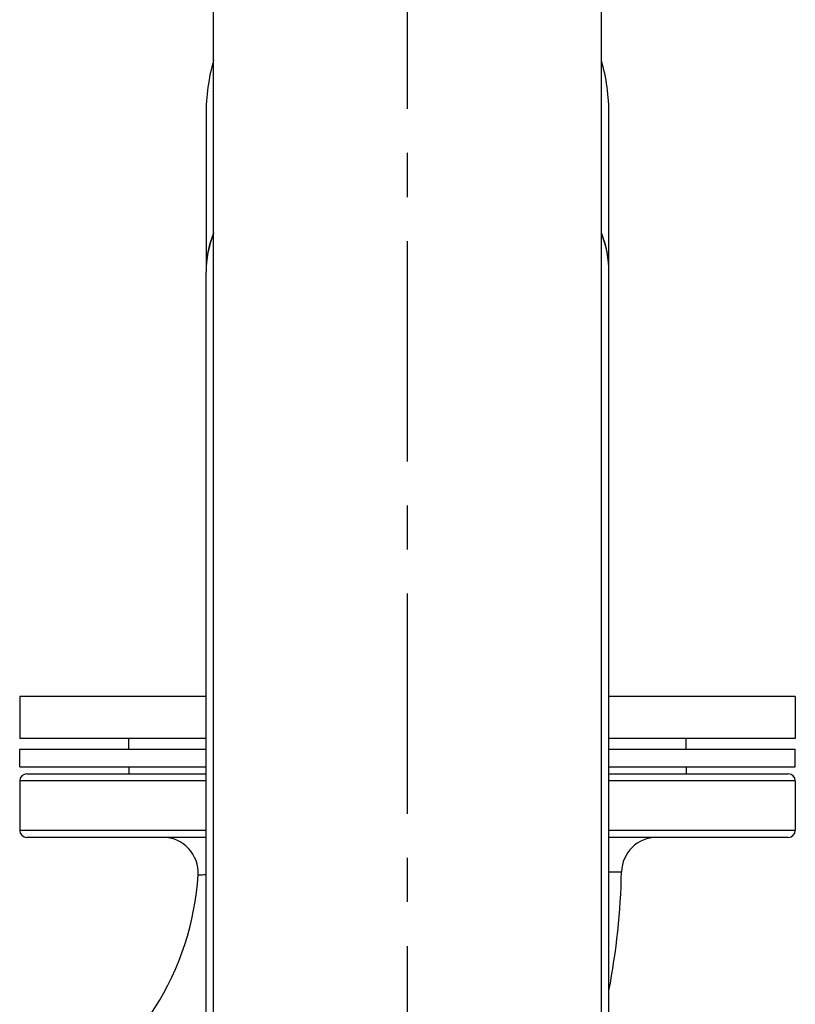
# Model space of a CAD drawing. Header units: millimetres. Extents: x 0 to 5940, y 0 to 4200.
# Tile 21 of 47: x 791 to 1011, y 3059 to 3339. Entities that reach past the tile are written whole.
import ezdxf

# ---------------------------------------------------------------- set-up
doc = ezdxf.new("R2010")
doc.units = ezdxf.units.MM
doc.header["$LTSCALE"] = 50
doc.linetypes.add('MITTE', pattern=[2, 1.25, -0.25, 0.25, -0.25])
doc.layers.add('02-LINIE-035', color=2, linetype='CONTINUOUS')
doc.layers.add('05-ACHSE', color=1, linetype='MITTE')

msp = doc.modelspace()

# ---------------------------------------------------------------- linework, layer by layer
at = {"layer": '02-LINIE-035'}
for p, q in [((845.74, 3039.58), (845.74, 3537.13)), ((955.74, 3039.58), (955.74, 3514.83)), ((843.59, 3311.58), (843.59, 3267.06)), ((957.89, 3267.06), (957.89, 3311.58)), ((843.59, 3026.58), (843.59, 3266.92)), ((957.89, 3026.58), (957.89, 3266.92)), ((843.59, 3146.58), (790.74, 3146.58)), ((790.74, 3146.58), (790.74, 3134.58)), ((1010.74, 3146.58), (957.89, 3146.58)), ((1010.74, 3146.58), (1010.74, 3134.58)), ((843.59, 3134.58), (790.74, 3134.58)), ((821.74, 3131.58), (821.74, 3134.58)), ((1010.74, 3134.58), (957.89, 3134.58)), ((979.74, 3131.58), (979.74, 3134.58)), ((790.74, 3131.58), (843.59, 3131.58)), ((790.74, 3126.58), (790.74, 3131.58)), ((957.89, 3131.58), (1010.74, 3131.58)), ((1010.74, 3126.58), (1010.74, 3131.58)), ((790.74, 3126.58), (843.59, 3126.58)), ((821.74, 3126.58), (821.74, 3124.58)), ((957.89, 3126.58), (1010.74, 3126.58)), ((979.74, 3126.58), (979.74, 3124.58)), ((792.74, 3124.58), (843.59, 3124.58)), ((957.89, 3124.58), (1008.74, 3124.58)), ((843.59, 3122.58), (790.74, 3122.58)), ((790.74, 3122.58), (790.74, 3108.58)), ((1010.74, 3122.58), (957.89, 3122.58)), ((1010.74, 3122.58), (1010.74, 3108.58)), ((790.74, 3108.58), (843.59, 3108.58)), ((843.59, 3106.58), (792.74, 3106.58)), ((957.89, 3108.58), (1010.74, 3108.58)), ((1008.74, 3106.58), (957.89, 3106.58))]:
    msp.add_line(p, q, dxfattribs=at)
for centre, radius, start, end in [((900.74, 3311.58), 57.15, 164.2341, 180), ((900.74, 3311.58), 57.15, 0, 15.7659), ((792.74, 3122.58), 2, 90, 180), ((1008.74, 3122.58), 2, 0, 90), ((792.74, 3108.58), 2, 180, 270), ((831.35, 3096.58), 10, 356.4584, 90), ((971.44, 3096.58), 10, 90, 178.8201), ((1008.74, 3108.58), 2, 270, 0), ((761.48, 3100.91), 80, 298.9749, 356.4584), ((761.48, 3100.91), 200, 349.1196, 358.8201)]:
    msp.add_arc(centre, radius, start, end, dxfattribs=at)
for centre, major_axis, start_param, end_param in [((900.74, 3267.06), (-57.15, 0), 6.008018, 6.284935), ((900.74, 3266.92), (-57.15, 0), 6.008018, 6.283185), ((900.74, 3267.06), (57.15, 0), 6.281436, 6.558353), ((900.74, 3266.92), (57.15, 0), 0, 0.275167)]:
    msp.add_ellipse(centre, major_axis=major_axis, ratio=0.707107, start_param=start_param, end_param=end_param, dxfattribs=at)
for points, knots in [([(841.33, 3095.97), (841.33, 3095.97), (841.46, 3095.97), (842.09, 3095.98), (842.72, 3096), (843.6, 3096.02)], [4.439943, 4.439943, 4.439943, 4.439943, 5.188665, 5.188665, 6.234534, 6.234534, 6.234534, 6.234534]), ([(957.86, 3096.78), (959.4, 3096.78), (960.48, 3096.79), (961.3, 3096.79), (961.44, 3096.79), (961.44, 3096.79)], [7.106581, 7.106581, 7.106581, 7.106581, 8.589674, 8.589674, 9.367155, 9.367155, 9.367155, 9.367155])]:
    msp.add_open_spline(points, degree=3, knots=knots, dxfattribs=at)
at = {"layer": '05-ACHSE'}
msp.add_line((900.74, 2613.25), (900.74, 3831.37), dxfattribs=at)

doc.saveas('drawing.dxf')
